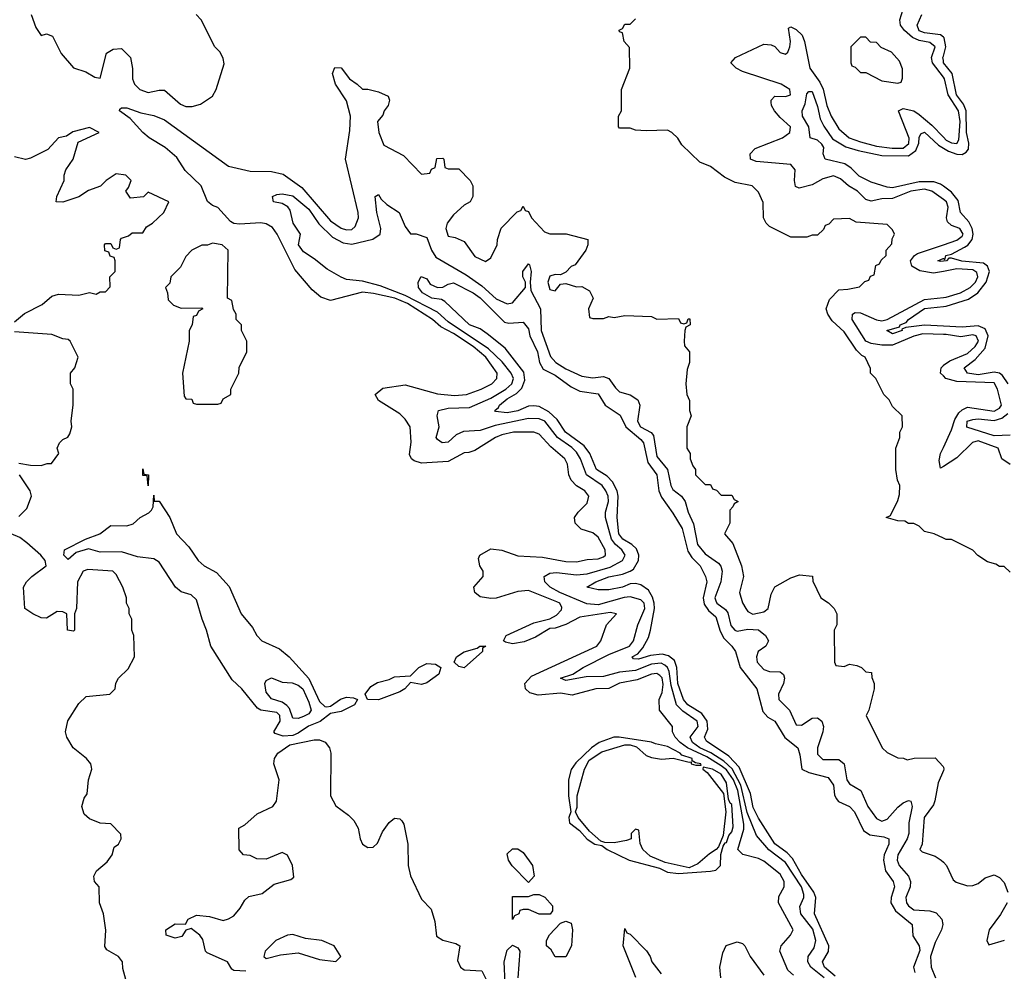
# Model space of a CAD drawing. Header units: inches. Extents: x 2601469 to 2753575, y 449403 to 582909.
# Tile 64 of 256: x 2656549 to 2660228, y 453815 to 457371. Entities that reach past the tile are written whole.
import ezdxf

# ---------------------------------------------------------------- set-up
doc = ezdxf.new("R2010")
doc.units = ezdxf.units.IN
doc.header["$MEASUREMENT"] = 0
doc.layers.add('C6455', color=7, linetype='Continuous')
doc.layers.add('C6465', color=7, linetype='Continuous')

msp = doc.modelspace()

# ---------------------------------------------------------------- linework, layer by layer
at = {"layer": 'C6455', "color": 4}
for points, elevation in [([(2660000, 457156.1), (2659959.8, 457210), (2659956.1, 457230), (2659969.6, 457270), (2659950, 457285.4), (2659910, 457293.7), (2659884.9, 457304.9), (2659855.4, 457330), (2659840.5, 457350), (2659837.4, 457370), (2659849.6, 457410)], 8), ([(2656592, 457390), (2656610, 457342), (2656630, 457312), (2656650, 457318), (2656672, 457310), (2656704.5, 457244.5), (2656750, 457191.3), (2656796.3, 457176.3), (2656830, 457156), (2656850, 457152), (2656874, 457246), (2656899, 457261), (2656930, 457262.8), (2656964, 457230), (2656970.9, 457189.1), (2656971.3, 457150), (2656978, 457130), (2656998, 457110), (2657030, 457099.1), (2657070, 457107.7), (2657090, 457107.3), (2657150, 457054.8), (2657170, 457046), (2657193.6, 457046.4), (2657224.7, 457055.3), (2657270, 457084.7), (2657284, 457110), (2657313.6, 457206.4), (2657310, 457226), (2657298, 457250), (2657278, 457270), (2657228, 457370), (2657208.7, 457390)], 16), ([(2660000, 455433.5), (2659966, 455450), (2659930, 455458), (2659910, 455478), (2659890, 455488), (2659870, 455488), (2659856.4, 455496.4), (2659830, 455498), (2659786, 455510), (2659802, 455518), (2659830, 455574), (2659836.4, 455596.4), (2659838, 455630), (2659828.7, 455650), (2659822, 455690), (2659822, 455770), (2659838, 455810), (2659838, 455830), (2659848, 455850), (2659846, 455890), (2659810, 455926), (2659798, 455950), (2659778, 455970), (2659748, 456030), (2659728, 456050), (2659727.3, 456067.3), (2659708, 456110), (2659695.5, 456115.5), (2659675.6, 456135.6), (2659630, 456204), (2659585.2, 456245.2), (2659568, 456270), (2659562, 456290), (2659574.6, 456325.4), (2659610, 456362), (2659643.6, 456363.6), (2659687.3, 456372.7), (2659707.3, 456392.7), (2659722, 456398), (2659727.3, 456412.7), (2659742, 456418), (2659747.3, 456452.7), (2659762, 456458), (2659767.3, 456472.7), (2659786, 456490), (2659786, 456510), (2659807.3, 456532.7), (2659808.4, 456551.6), (2659818, 456570), (2659810, 456586), (2659790, 456606), (2659674.6, 456614.6), (2659650, 456628), (2659590, 456626), (2659572.7, 456607.3), (2659558, 456602), (2659552.7, 456587.3), (2659530, 456566), (2659510, 456566), (2659490, 456558), (2659430, 456558), (2659350, 456598), (2659338, 456610), (2659328, 456630), (2659327.3, 456687.3), (2659310, 456726), (2659286, 456750), (2659222.5, 456762.5), (2659182.9, 456782.9), (2659130, 456822), (2659090, 456838), (2659023.1, 456903.1), (2659008.4, 456928.4), (2658986, 456950), (2658970, 456958), (2658890, 456955.3), (2658850, 456958), (2658830, 456966), (2658790, 456966), (2658786, 456970), (2658786, 457010), (2658798, 457030), (2658798, 457110), (2658828.7, 457190), (2658827.3, 457267.3), (2658808, 457290), (2658802, 457322), (2658790, 457326), (2658788.4, 457331.6), (2658802, 457338), (2658810, 457354), (2658830, 457354), (2658850, 457374)], 12), ([(2660000, 457305.9), (2659990, 457314.7), (2659930, 457321.6), (2659910, 457329.8), (2659902.6, 457350), (2659919.1, 457390)], 4), ([(2660000, 456698.4), (2659957.6, 456730), (2659930, 456737.3), (2659879.1, 456730), (2659810, 456702.4), (2659770, 456701.7), (2659730, 456693), (2659710, 456699.6), (2659679.6, 456730), (2659645.1, 456750), (2659616.4, 456776.4), (2659590, 456786.9), (2659550, 456775.8), (2659510, 456753.6), (2659461.5, 456741.5), (2659447.8, 456747.8), (2659444.2, 456770), (2659447, 456810), (2659430, 456829.4), (2659300.8, 456840.8), (2659279, 456850), (2659278, 456870), (2659297.2, 456890), (2659399.3, 456930), (2659426.6, 456950), (2659429.4, 456970), (2659390, 457005.1), (2659369.8, 457029.8), (2659358, 457050), (2659357, 457063), (2659357, 457070), (2659370, 457084.9), (2659410, 457084.4), (2659428.7, 457090), (2659426, 457110), (2659394, 457130), (2659250, 457176.9), (2659226, 457190), (2659206.6, 457210), (2659224, 457230), (2659330, 457279.5), (2659357, 457277), (2659370.3, 457270.3), (2659390, 457248.2), (2659410, 457242), (2659419.3, 457250), (2659427, 457270), (2659429.6, 457290), (2659421.2, 457338.8), (2659430, 457344.7), (2659450, 457334), (2659472.7, 457312.7), (2659481.1, 457290), (2659500.7, 457190), (2659538.1, 457138.1), (2659551.5, 457111.5), (2659565.2, 457050), (2659580.7, 457010), (2659610, 456962.6), (2659648.7, 456930), (2659690, 456914), (2659750, 456898.5), (2659808.8, 456891.2), (2659850, 456891.4), (2659871.1, 456908.9), (2659872.3, 456927.7), (2659833.2, 457026.8), (2659832.7, 457030), (2659850, 457039.5), (2659890, 457030.2), (2659910, 457016.5), (2659956.9, 456976.9), (2660000, 456931.7)], 8), ([(2660000, 457218), (2659998.7, 457230), (2660000, 457234.8)], 4), ([(2659440.1, 453800.1), (2659419, 453819), (2659388.7, 453890), (2659394, 453910), (2659429, 453950), (2659439, 453970), (2659383.7, 454070), (2659385.8, 454094.2), (2659405.2, 454130), (2659405.2, 454150), (2659390, 454177.2), (2659330, 454226.6), (2659310, 454236.2), (2659251.2, 454251.2), (2659231.8, 454270), (2659254.7, 454345.3), (2659255.2, 454364.8), (2659231.7, 454490), (2659216.6, 454530), (2659190, 454567.5), (2659170, 454582.8), (2659115.9, 454615.9), (2659044.8, 454650), (2659016.8, 454670), (2658998.7, 454690), (2658988.7, 454710), (2658988.7, 454730), (2658939.3, 454790), (2658938, 454830), (2658950, 454856), (2658953.5, 454886.5), (2658950, 454911.8), (2658940.4, 454920.4), (2658930, 454927.8), (2658910, 454925.1), (2658856.3, 454903.7), (2658790, 454891.2), (2658750, 454871.3), (2658702, 454870), (2658613.2, 454846.8), (2658570, 454854), (2658486.7, 454846.7), (2658455.8, 454855.8), (2658439.5, 454870), (2658437, 454890), (2658462, 454918), (2658705.2, 455030), (2658720.9, 455050), (2658741.2, 455110), (2658779, 455150), (2658755.6, 455155.6), (2658642.4, 455137.6), (2658590, 455111.3), (2658550, 455097.6), (2658530, 455096), (2658476.2, 455063.8), (2658433.6, 455046.4), (2658390, 455038.3), (2658364.2, 455044.2), (2658357.2, 455050), (2658367, 455070), (2658470, 455116.9), (2658530, 455131.6), (2658554.7, 455145.3), (2658574.1, 455165.9), (2658574.6, 455174.6), (2658567.6, 455190), (2658556, 455196), (2658450, 455237.4), (2658410, 455233.7), (2658330, 455209.6), (2658310, 455207.3), (2658270, 455214.5), (2658249.3, 455230), (2658246, 455250), (2658281.2, 455290), (2658281.2, 455310), (2658269, 455330), (2658263.1, 455356.9), (2658268, 455370), (2658310, 455393), (2658350, 455388.7), (2658410, 455366.7), (2658502.3, 455362.3), (2658590, 455346), (2658630, 455345.3), (2658670, 455354), (2658710, 455356.3), (2658730, 455363), (2658738, 455370), (2658736.2, 455390), (2658710, 455437.2), (2658690, 455452.7), (2658647.3, 455467.3), (2658624, 455490), (2658622, 455510), (2658635.3, 455530), (2658670, 455564.7), (2658675.1, 455590), (2658661.2, 455610), (2658630, 455629.2), (2658609.3, 455650), (2658600.9, 455670), (2658596.2, 455710), (2658586, 455730), (2658534.1, 455774.1), (2658490, 455822), (2658470, 455829.6), (2658394, 455830), (2658350, 455818.9), (2658327.3, 455810), (2658250, 455761.2), (2658227.1, 455752.9), (2658210, 455752.3), (2658150, 455719.3), (2658050, 455713.6), (2658022.7, 455722.7), (2658013.2, 455730), (2658005.6, 455745.6), (2658011.8, 455791.8), (2658008.7, 455850), (2657990, 455878), (2657970, 455898), (2657890, 455948), (2657878, 455970), (2657906, 455994), (2657990, 456006), (2658110, 455972.4), (2658174, 455966), (2658219, 455970), (2658274, 455990), (2658313.2, 456010), (2658332.3, 456030), (2658333.3, 456050), (2658290.9, 456110), (2658243.1, 456150), (2658170, 456198.2), (2658123.1, 456223.1), (2658091.2, 456250), (2658029.7, 456290), (2657997.7, 456310), (2657950.3, 456329.7), (2657871.8, 456348.2), (2657830, 456352.2), (2657710, 456322), (2657674.6, 456334.6), (2657642, 456362), (2657577.5, 456437.5), (2657511.5, 456570), (2657494.1, 456594.1), (2657470, 456607.8), (2657450, 456611.2), (2657370, 456606.6), (2657350, 456609.6), (2657337.4, 456617.4), (2657290, 456669.3), (2657270, 456677), (2657251.4, 456691.4), (2657227.6, 456750), (2657167.3, 456807.3), (2657136.2, 456856.2), (2657093.1, 456893.1), (2657033.2, 456930), (2657009.6, 456949.6), (2656962, 457002), (2656922, 457030), (2656923.1, 457036.9), (2656930, 457042), (2656950, 457041), (2657002.4, 457022.4), (2657050, 457012.4), (2657090, 456996.4), (2657330, 456823), (2657410, 456804.6), (2657490, 456803.8), (2657533.4, 456793.4), (2657604, 456744), (2657710, 456619.5), (2657750, 456592.4), (2657770, 456585.3), (2657790, 456586.4), (2657802.5, 456597.5), (2657815.1, 456630), (2657814.5, 456650), (2657766, 456850), (2657783.1, 456956.9), (2657785.2, 457010), (2657770, 457068), (2657728.7, 457130), (2657718, 457170), (2657727.3, 457192.7), (2657750, 457191.3), (2657781, 457150), (2657810.5, 457130.5), (2657830, 457111), (2657850, 457111), (2657890, 457101), (2657925.4, 457085.4), (2657931.3, 457070), (2657926, 457050), (2657911, 457030), (2657906, 457014), (2657886, 456990), (2657891.3, 456950), (2657910, 456902), (2657983.6, 456863.6), (2658050, 456794), (2658082, 456798), (2658088, 456812), (2658102, 456818), (2658107.3, 456852.7), (2658130, 456854), (2658134, 456850), (2658138, 456818), (2658150, 456814), (2658190, 456814), (2658232, 456770), (2658242, 456750), (2658242, 456710), (2658232, 456690), (2658210, 456678), (2658170, 456642), (2658146.8, 456610), (2658141, 456590), (2658150, 456562), (2658176.9, 456556.9), (2658210, 456542), (2658250, 456486), (2658290, 456466.8), (2658310, 456481), (2658333.2, 456530), (2658334, 456550), (2658348.4, 456591.6), (2658407.3, 456652.7), (2658422, 456658), (2658430, 456674), (2658438, 456658), (2658450, 456654), (2658462, 456630), (2658510, 456578), (2658530, 456571), (2658590.7, 456570.7), (2658672, 456550), (2658672, 456530), (2658664.7, 456510), (2658624.7, 456455.3), (2658610, 456448), (2658590, 456428), (2658570, 456418), (2658550, 456419), (2658530, 456412.7), (2658522, 456390), (2658530, 456362.8), (2658550, 456358), (2658570, 456382), (2658590, 456384.7), (2658630, 456372), (2658650, 456374), (2658678, 456358), (2658692, 456330), (2658674, 456290), (2658678, 456258), (2658690, 456254), (2658730, 456254), (2658750, 456262), (2658770, 456258), (2658810, 456266), (2658910, 456262), (2658930, 456252), (2659010, 456254), (2659018, 456238), (2659030, 456234), (2659042, 456238), (2659047.3, 456252.7), (2659052.7, 456252.7), (2659054, 456230), (2659038, 456222), (2659034, 456210), (2659032, 456170), (2659032.7, 456152.7), (2659051.3, 456130), (2659051.3, 456090), (2659043.6, 456063.6), (2659038, 456010), (2659042, 455970), (2659051.6, 455948.4), (2659052, 455910), (2659058, 455890), (2659042, 455850), (2659042, 455770), (2659054, 455750), (2659054, 455730), (2659063.6, 455703.6), (2659074, 455690), (2659074, 455670), (2659110, 455634), (2659130, 455634), (2659138, 455618), (2659152.7, 455612.7), (2659170, 455594), (2659210, 455594), (2659218, 455578), (2659234, 455570), (2659218, 455562), (2659214, 455550), (2659202, 455538), (2659202, 455490), (2659182, 455450), (2659213.7, 455413.7), (2659245.5, 455330), (2659254, 455290), (2659239.1, 455230), (2659250, 455191.3), (2659262, 455170), (2659270, 455158.8), (2659288.9, 455148.9), (2659330, 455158), (2659346, 455170), (2659356.5, 455223.5), (2659370, 455251.3), (2659430, 455284.7), (2659463.1, 455296.9), (2659511.1, 455291.1), (2659512.7, 455272.7), (2659542, 455210), (2659571.1, 455191.1), (2659592, 455170), (2659602, 455150), (2659602, 455110), (2659592, 455090), (2659594, 454970), (2659598, 454958), (2659630, 454954), (2659650, 454962), (2659676.9, 454956.9), (2659694, 454950), (2659710, 454934), (2659731.6, 454931.6), (2659732.7, 454912.7), (2659742, 454890), (2659742, 454870), (2659722, 454790), (2659712, 454770), (2659772, 454650), (2659790, 454632), (2659830, 454612), (2659851.1, 454611.1), (2659864.7, 454604.7), (2659891.6, 454611.6), (2659970, 454612), (2659999.6, 454579.6), (2660000, 454578)], 12), ([(2660000, 456748.4), (2659990, 456755.8), (2659964.4, 456764.4), (2659910, 456765), (2659810, 456742.8), (2659790, 456744.8), (2659730, 456764), (2659685.6, 456785.6), (2659655.9, 456815.9), (2659631.7, 456831.7), (2659559, 456850), (2659551.6, 456870), (2659553.1, 456893.1), (2659546.3, 456906.3), (2659530, 456920.9), (2659502, 456930), (2659497, 456970), (2659473.6, 457010), (2659472, 457030), (2659483.3, 457056.7), (2659490, 457094), (2659498, 457102), (2659510, 457102.8), (2659530, 457046), (2659540.2, 457000.2), (2659553.1, 456973.1), (2659585.8, 456925.8), (2659636.1, 456896.1), (2659681.5, 456881.5), (2659770, 456862.9), (2659870, 456862.6), (2659897.6, 456882.4), (2659908, 456910), (2659910, 456931.3), (2659916.2, 456943.8), (2659929.7, 456950.3), (2659982, 456902), (2660000, 456891.1)], 4), ([(2656530, 456242), (2656566.8, 456273.2), (2656633.8, 456306.2), (2656670, 456338), (2656694.6, 456345.4), (2656770, 456342), (2656810, 456352), (2656835.3, 456344.7), (2656850, 456354), (2656870, 456354), (2656887.3, 456372.7), (2656886, 456410), (2656906, 456430), (2656906, 456470), (2656902, 456482), (2656887.3, 456487.3), (2656882, 456502), (2656867.3, 456507.3), (2656866, 456530), (2656870, 456534), (2656890, 456534), (2656898, 456518), (2656910, 456514), (2656922, 456518), (2656926, 456550), (2656930, 456554), (2656956.4, 456563.6), (2656970, 456574), (2657010, 456574), (2657023.1, 456596.9), (2657046, 456610), (2657088, 456650), (2657106, 456690), (2657030, 456726), (2657011.6, 456708.4), (2656964, 456704), (2656946, 456730), (2656956.4, 456743.6), (2656966, 456770), (2656946, 456790), (2656910, 456795.3), (2656872, 456770), (2656851, 456749), (2656807.1, 456732.9), (2656770, 456709), (2656710, 456688.7), (2656686, 456690), (2656688, 456710), (2656715.3, 456770), (2656715.3, 456790), (2656722, 456810), (2656748.7, 456850), (2656767.3, 456912.7), (2656846, 456950), (2656810, 456968), (2656747.5, 456952.5), (2656724.7, 456935.3), (2656694, 456930), (2656654, 456886), (2656590, 456854), (2656570.9, 456849.1), (2656530, 456859)], 16), ([(2659555.1, 453790), (2659505.4, 453830), (2659493.7, 453850), (2659494.7, 453870), (2659517.5, 453902.5), (2659523.1, 453930), (2659512.1, 453972.1), (2659467.4, 454030), (2659463.7, 454056.3), (2659478.3, 454090), (2659478.8, 454101.2), (2659469.8, 454130), (2659410, 454220.8), (2659348.6, 454268.6), (2659301.8, 454321.8), (2659267.5, 454407.5), (2659243.7, 454510), (2659211.1, 454571.1), (2659179.8, 454599.8), (2659131.2, 454631.2), (2659089.8, 454650), (2659062.7, 454670), (2659054.8, 454690), (2659083.5, 454730), (2659080.3, 454750), (2659026.9, 454786.8), (2659003.5, 454810), (2658983.3, 454883.3), (2658975.6, 454935.6), (2658969.9, 454949.9), (2658959.3, 454959.3), (2658945.7, 454965.7), (2658910, 454962.4), (2658850, 454938.4), (2658790, 454932.2), (2658730, 454915.8), (2658665.3, 454914.7), (2658590, 454902), (2658569.3, 454910), (2658615.5, 454924.5), (2658654.5, 454950), (2658750, 454998.8), (2658827.6, 455030), (2658843.1, 455050), (2658858.5, 455110), (2658885, 455170), (2658882.4, 455190), (2658870, 455203.1), (2658830, 455214), (2658808.2, 455211.8), (2658710, 455184.8), (2658667.9, 455187.9), (2658567.6, 455230), (2658531.8, 455250), (2658511.6, 455270), (2658509, 455290), (2658530, 455302), (2658554.8, 455305.3), (2658630, 455296.9), (2658670, 455300.2), (2658755.1, 455324.9), (2658801.3, 455350), (2658811.1, 455370), (2658799.1, 455390), (2658775.3, 455410), (2658760.3, 455430), (2658738.5, 455510), (2658737.3, 455530), (2658748.6, 455570), (2658747.6, 455590), (2658739.3, 455610), (2658725.4, 455630), (2658667.3, 455670), (2658644.5, 455730), (2658630, 455754.7), (2658612.6, 455772.6), (2658558, 455810), (2658511.1, 455870), (2658490, 455879.3), (2658450, 455880.3), (2658325.2, 455854.8), (2658270, 455835.3), (2658207.8, 455832.2), (2658180.5, 455819.5), (2658150, 455792.7), (2658128, 455790), (2658110, 455802), (2658105.2, 455810), (2658116, 455850), (2658109.5, 455890), (2658114, 455910), (2658150, 455919.6), (2658230, 455922.2), (2658310, 455956.5), (2658365.4, 455990), (2658388.5, 456010), (2658393.8, 456030), (2658385.3, 456050), (2658352.2, 456092.2), (2658300.9, 456140.9), (2658150, 456241.5), (2658110, 456277.4), (2657990, 456340.5), (2657896.6, 456376.6), (2657830, 456394.2), (2657770, 456400.4), (2657750, 456408.4), (2657698.2, 456438.2), (2657650, 456477.6), (2657610, 456503), (2657591.5, 456530), (2657598.7, 456570), (2657571, 456611), (2657559.6, 456659.6), (2657551.2, 456671.2), (2657530, 456684.2), (2657498, 456690), (2657494, 456710), (2657510, 456718), (2657530, 456720.4), (2657570, 456712.9), (2657630, 456663.1), (2657667.5, 456607.5), (2657718.2, 456558.2), (2657757.4, 456537.4), (2657790, 456532.4), (2657868.8, 456551.2), (2657896.3, 456570), (2657898.9, 456590), (2657884, 456650), (2657878, 456710), (2657890, 456718), (2657899.8, 456699.8), (2657920.7, 456680.7), (2657966.8, 456650), (2657990, 456598), (2658010, 456571.3), (2658030, 456571), (2658070, 456557.3), (2658088, 456510), (2658104.1, 456484.1), (2658217.1, 456417.1), (2658276.3, 456376.3), (2658330, 456327.9), (2658370, 456308.9), (2658390, 456312.7), (2658439, 456370), (2658439, 456390), (2658429.4, 456410), (2658429.3, 456430), (2658450, 456458), (2658454.4, 456454.4), (2658460.7, 456430), (2658456.3, 456390), (2658458.5, 456358.5), (2658495.3, 456290), (2658497.2, 456210), (2658532.1, 456112.1), (2658552.4, 456090), (2658590, 456066.5), (2658650, 456038.7), (2658690, 456033.1), (2658730, 456038), (2658750, 456030.4), (2658774.7, 455994.7), (2658790, 455980.5), (2658830, 455968.4), (2658859.3, 455950), (2658865.7, 455930), (2658857.7, 455870), (2658868.9, 455848.9), (2658908.2, 455828.2), (2658917, 455817), (2658930, 455739.1), (2658969, 455690), (2658981.5, 455630), (2658990, 455614.9), (2659021.6, 455590), (2659035.3, 455570), (2659046.5, 455530), (2659066.5, 455486.5), (2659082.2, 455410), (2659110, 455374.3), (2659160.4, 455340.4), (2659168.7, 455328.7), (2659173.7, 455310), (2659169, 455270), (2659146.9, 455210), (2659150, 455198.8), (2659154.4, 455190), (2659186.5, 455166.5), (2659194.7, 455154.7), (2659206.5, 455106.5), (2659220.7, 455090), (2659230, 455085.3), (2659270, 455092.9), (2659310, 455090.3), (2659336, 455070), (2659346.8, 455050), (2659337.3, 455030), (2659307.7, 455010), (2659302.4, 454990), (2659304.9, 454970), (2659330, 454942.4), (2659350, 454935.3), (2659390, 454934.4), (2659403.4, 454923.4), (2659406.4, 454910), (2659403.1, 454890), (2659384.4, 454850), (2659386, 454830), (2659424.9, 454790), (2659450, 454736.3), (2659470, 454734.9), (2659510, 454760.3), (2659530, 454761.3), (2659545.5, 454750), (2659551.7, 454730), (2659550.3, 454710), (2659530.4, 454650), (2659530, 454626), (2659550, 454606.7), (2659610, 454606.4), (2659630, 454590.5), (2659639.5, 454530), (2659650, 454515.5), (2659692.4, 454490), (2659718, 454430), (2659750, 454386), (2659770, 454375.3), (2659790, 454382.6), (2659830, 454428.4), (2659850, 454444.4), (2659870, 454453.4), (2659878, 454450), (2659883, 454430), (2659871.3, 454370), (2659871, 454329), (2659865.2, 454310), (2659830.2, 454250), (2659827.9, 454230), (2659835.3, 454210), (2659870.2, 454170.2), (2659876.9, 454150), (2659876, 454130), (2659859.5, 454090), (2659862, 454070), (2659870, 454059.3), (2659890, 454044.9), (2659950, 454040.3), (2659970, 454034), (2659972.7, 454032.8), (2659994, 454010), (2659998.7, 453990), (2659993.4, 453970), (2659970, 453922.7), (2659951.5, 453870), (2659954.4, 453830), (2659970.2, 453790)], 8), ([(2660000, 456430.4), (2659963.8, 456423.8), (2659911.9, 456431.9), (2659882.4, 456450), (2659876.9, 456470), (2659891.8, 456490), (2659902.9, 456497.1), (2660000, 456529.6)], 8), ([(2660000, 456468.3), (2659990, 456466.9), (2659979, 456470), (2659998.8, 456478.8), (2660000, 456478)], 4), ([(2659595.9, 453795.9), (2659556.3, 453830), (2659548.2, 453850), (2659571.3, 453888.7), (2659571.8, 453910), (2659518.9, 454030), (2659523.1, 454090), (2659516.4, 454110), (2659470, 454176.3), (2659436.2, 454236.2), (2659416.9, 454256.9), (2659370, 454291.5), (2659310, 454386.3), (2659290, 454427), (2659279, 454479), (2659237.6, 454577.6), (2659198.8, 454618.8), (2659115.2, 454675.2), (2659108.3, 454690), (2659120.6, 454719.4), (2659117.3, 454750), (2659097.9, 454777.9), (2659046, 454810), (2659029.8, 454830), (2659008.5, 454890), (2659004.4, 454950), (2658995.7, 454975.7), (2658973.6, 454993.6), (2658950, 454999.3), (2658905.5, 454994.5), (2658861.7, 454981.7), (2658842.5, 454982.5), (2658837.2, 454990), (2658858.9, 455001.1), (2658877, 455023), (2658898, 455062), (2658906.6, 455090), (2658921.4, 455170), (2658920.3, 455190), (2658913.4, 455213.4), (2658898.8, 455238.8), (2658870, 455259.3), (2658850, 455263.7), (2658830, 455262.7), (2658801, 455250), (2658750, 455239.7), (2658710, 455240.5), (2658668.7, 455250), (2658701.2, 455270), (2658750, 455288.5), (2658801, 455299), (2658829.8, 455310.3), (2658842.7, 455317.3), (2658861.3, 455350), (2658862.6, 455370), (2658853.1, 455393.1), (2658836.2, 455410), (2658802.6, 455430), (2658787.1, 455450), (2658780.9, 455510), (2658785.8, 455590), (2658781, 455610), (2658763.5, 455643.5), (2658744.6, 455664.6), (2658704.7, 455690), (2658678.9, 455750), (2658657.8, 455777.8), (2658588.2, 455830), (2658557.3, 455877.3), (2658525.7, 455905.7), (2658490, 455925.7), (2658470, 455928.5), (2658450, 455926.9), (2658410, 455908.7), (2658370, 455901.7), (2658326.8, 455906.8), (2658324, 455910), (2658338.7, 455921.3), (2658342, 455930), (2658370, 455953.8), (2658405.6, 455974.4), (2658425.5, 455994.5), (2658436.2, 456023.8), (2658433.3, 456053.3), (2658363.1, 456143.1), (2658296.4, 456196.4), (2658270, 456216), (2658229.6, 456230), (2658138, 456318), (2658125.1, 456325.1), (2658088.7, 456330), (2658054, 456350), (2658039, 456370), (2658038, 456390), (2658048.7, 456411.3), (2658070, 456402), (2658083, 456383), (2658110, 456370.7), (2658130, 456371), (2658150, 456382.8), (2658170, 456387.7), (2658244, 456350), (2658270, 456331.7), (2658361.1, 456241.1), (2658376.7, 456236.7), (2658430, 456240.5), (2658450, 456216), (2658455.3, 456190), (2658484.2, 456130), (2658491.7, 456090), (2658505.4, 456065.4), (2658550, 456042.6), (2658610, 455999.5), (2658642.4, 455982.4), (2658710, 455973), (2658736.3, 455930), (2658793.3, 455893.3), (2658814, 455850), (2658870, 455802.4), (2658879.5, 455790), (2658895.9, 455715.9), (2658930.2, 455670), (2658937.4, 455610), (2658946.5, 455586.5), (2658990, 455527.3), (2659023.7, 455470), (2659044.9, 455384.9), (2659060.7, 455360.7), (2659092, 455330), (2659112, 455290), (2659116.5, 455270), (2659103.1, 455210), (2659106.2, 455186.2), (2659123.2, 455163.2), (2659150, 455139.3), (2659166, 455086), (2659179.7, 455059.7), (2659210.4, 455030), (2659223.1, 455010), (2659240.4, 454950), (2659303, 454870), (2659325.5, 454785.5), (2659344.2, 454764.2), (2659370.6, 454750), (2659407.7, 454687.8), (2659456.3, 454650), (2659464.1, 454624.1), (2659470.8, 454570), (2659497, 454557), (2659570, 454539.3), (2659590, 454510.8), (2659593.7, 454473.7), (2659599.9, 454459.9), (2659608.9, 454448.9), (2659650, 454430.4), (2659668.2, 454410), (2659701.3, 454341.3), (2659725.1, 454325.1), (2659777.5, 454317.5), (2659796.3, 454310), (2659796.4, 454290), (2659779.5, 454250), (2659776.5, 454230), (2659783.8, 454190), (2659812.4, 454150), (2659817.6, 454130), (2659804.9, 454090), (2659803.7, 454070), (2659821.1, 454041.1), (2659883.8, 453990), (2659886.6, 453946.6), (2659910.3, 453910.3), (2659911.8, 453891.8), (2659888.5, 453830), (2659893.4, 453810)], 4), ([(2660000, 456194.6), (2659923.6, 456196.4), (2659890, 456188.8), (2659810, 456154.8), (2659770, 456154), (2659730, 456160.7), (2659709.9, 456169.9), (2659659.7, 456250), (2659660.9, 456270), (2659670, 456276.4), (2659690, 456274.9), (2659750, 456249.2), (2659770, 456246), (2659790, 456250.2), (2659930, 456325.2), (2660000, 456332.5)], 8), ([(2660000, 456225.7), (2659930, 456229.8), (2659859.8, 456220.2), (2659845.4, 456214.6), (2659846.8, 456210), (2659810, 456197.2), (2659788.7, 456210), (2659836.5, 456223.5), (2659839, 456230), (2659861.3, 456238.7), (2659869.6, 456250), (2659930, 456291.8), (2660000, 456299.1)], 4), ([(2656546, 455714), (2656590, 455706), (2656630, 455704.7), (2656652, 455712), (2656668, 455712), (2656695.3, 455750), (2656689, 455770), (2656698, 455790), (2656710, 455802), (2656729, 455811), (2656737.2, 455822.8), (2656744, 455850), (2656741.2, 455870), (2656748.9, 455931.1), (2656749, 455990), (2656739, 456010), (2656739, 456050), (2656755.3, 456070), (2656768, 456110), (2656738, 456170), (2656730, 456175.3), (2656710, 456178), (2656670, 456194), (2656530, 456204)], 16), ([(2660000, 456039.6), (2659989.6, 456050), (2659992, 456070), (2660000, 456079.1)], 8), ([(2660000, 455701.6), (2659990, 455695.3), (2659984.2, 455724.2), (2659989.7, 455750), (2660000, 455772.5)], 8), ([(2656545.6, 455514.4), (2656576.2, 455543.8), (2656594, 455590), (2656589, 455610), (2656549, 455670)], 16), ([(2656949.2, 453770), (2656934.6, 453825.4), (2656934, 453850), (2656919, 453870), (2656874.8, 453894.8), (2656867, 453907), (2656871.3, 453968.7), (2656862.4, 454030), (2656847.6, 454070), (2656846, 454130), (2656829.5, 454150), (2656826.6, 454170), (2656836, 454190), (2656875.9, 454224.1), (2656895.3, 454250), (2656902, 454278), (2656918, 454290), (2656928, 454310), (2656927.3, 454327.3), (2656890, 454366), (2656850, 454368), (2656810, 454384), (2656790, 454402), (2656781.2, 454430), (2656790, 454462), (2656802, 454478), (2656807, 454530), (2656819.5, 454570), (2656818, 454578), (2656815.1, 454590), (2656799.3, 454610), (2656749.7, 454649.7), (2656725.6, 454690), (2656720.5, 454710), (2656729.7, 454750.3), (2656770, 454816), (2656798, 454842), (2656886, 454850), (2656906, 454870), (2656908.4, 454891.6), (2656918, 454910), (2656954.6, 454945.4), (2656978, 454990), (2656975.3, 455070), (2656968, 455090), (2656968, 455130), (2656958, 455150), (2656958, 455170), (2656948.7, 455190), (2656948.7, 455210), (2656935.3, 455250), (2656910, 455298), (2656898, 455310), (2656803.4, 455316.6), (2656786, 455310), (2656764.9, 455270), (2656762, 455170), (2656754, 455150), (2656754, 455090), (2656750, 455086), (2656728, 455090), (2656726, 455150), (2656710, 455158), (2656690, 455159), (2656650, 455134), (2656630, 455136), (2656599, 455150), (2656569.2, 455170), (2656564, 455250), (2656575.3, 455270), (2656595.3, 455290), (2656648, 455330), (2656644, 455350), (2656628.7, 455370), (2656575.5, 455415.5), (2656550, 455435.3), (2656518, 455450)], 16), ([(2657394.6, 453814.6), (2657350, 453818), (2657342, 453822), (2657326, 453850), (2657250, 453884), (2657244, 453890), (2657233.6, 453933.6), (2657222, 453950), (2657190, 453974), (2657170, 453968.7), (2657154.9, 453945.1), (2657130, 453938.4), (2657097.2, 453950), (2657096, 453970), (2657130, 453992.4), (2657169.1, 453990.9), (2657179, 454010), (2657210, 454024.4), (2657259, 454019), (2657310, 454004.7), (2657330, 454010.5), (2657350, 454022), (2657373, 454050), (2657390, 454080.7), (2657405.8, 454094.2), (2657455.1, 454104.9), (2657500.2, 454139.8), (2657562, 454158), (2657573.6, 454166.4), (2657569, 454210), (2657550, 454248.7), (2657530, 454259), (2657470, 454233.2), (2657435.3, 454235.3), (2657410, 454248), (2657386, 454250), (2657368.9, 454268.9), (2657368, 454350), (2657390, 454362), (2657436.5, 454403.5), (2657495.3, 454430), (2657508.7, 454450), (2657518.7, 454530), (2657498.7, 454590), (2657501.6, 454610), (2657513.6, 454630), (2657559.1, 454660.9), (2657650, 454680.2), (2657670, 454679.1), (2657691.1, 454671.1), (2657706.5, 454650), (2657711.5, 454630), (2657710.3, 454470), (2657730, 454432.7), (2657778.3, 454398.3), (2657797.7, 454377.8), (2657813.7, 454350), (2657820.9, 454310), (2657830.5, 454290), (2657850, 454277), (2657870, 454278.4), (2657886.7, 454293.3), (2657904.8, 454335.3), (2657930, 454370.8), (2657950, 454386.8), (2657970, 454384.7), (2657976.8, 454376.8), (2657984, 454364), (2657999.1, 454290), (2658000.5, 454210), (2658010, 454171.3), (2658050, 454084.7), (2658086.8, 454046.8), (2658100.7, 454000.7), (2658106.2, 453946.2), (2658130, 453930.8), (2658178.8, 453918.8), (2658194, 453910), (2658184.7, 453855.3), (2658196.3, 453830), (2658210, 453820.4), (2658275.9, 453815.9), (2658309.2, 453749.2)], 12), ([(2660000, 454565.2), (2659980.7, 454519.3), (2659968.5, 454451.5), (2659963, 454437), (2659928.7, 454390), (2659921, 454290), (2659912, 454270), (2659921, 454261), (2659970, 454244.7), (2659992, 454230), (2660000, 454222)], 12), ([(2658851.8, 453791.8), (2658804, 453910), (2658810, 453974), (2658818, 453958), (2658830, 453954), (2658890.8, 453890.8), (2658904.7, 453870), (2658911.3, 453850), (2658945.5, 453805.5)], 12), ([(2658362.9, 453770), (2658359, 453850), (2658370, 453894), (2658390, 453912), (2658410, 453902), (2658418, 453890), (2658411, 453790)], 12), ([(2659169.3, 453790), (2659165.2, 453830), (2659176.5, 453883.5), (2659189, 453911), (2659230, 453924.7), (2659250, 453918), (2659258, 453910), (2659278.8, 453870), (2659330, 453800.7)], 12)]:
    msp.add_lwpolyline(points, dxfattribs=dict(at, elevation=elevation))
for points, elevation in [([(2659710, 457306), (2659690, 457306), (2659654, 457270), (2659654, 457210), (2659658, 457198), (2659670, 457194), (2659690, 457174), (2659710, 457174), (2659770, 457142), (2659830, 457134), (2659842, 457138), (2659847.3, 457152.7), (2659847.3, 457187.3), (2659836.4, 457216.4), (2659806, 457250), (2659767.3, 457267.3), (2659750, 457286), (2659727.3, 457287.3)], 12), ([(2657270, 456535.3), (2657251.3, 456528.7), (2657230, 456528.7), (2657192, 456510), (2657170, 456486), (2657150, 456446), (2657114, 456410), (2657110, 456386), (2657094, 456370), (2657102, 456350), (2657103.6, 456323.6), (2657123.6, 456303.6), (2657152.7, 456292.7), (2657230, 456294), (2657234, 456290), (2657218, 456282), (2657210, 456266), (2657198, 456262), (2657194, 456230), (2657182, 456210), (2657182, 456170), (2657158, 456050), (2657163.6, 455963.6), (2657170, 455954), (2657192.7, 455952.7), (2657198, 455938), (2657210, 455934), (2657290, 455934), (2657302, 455938), (2657310, 455954), (2657338, 455970), (2657338, 455990), (2657368, 456050), (2657368.9, 456071.1), (2657398, 456130), (2657398, 456170), (2657378, 456210), (2657378, 456230), (2657358, 456250), (2657358, 456270), (2657348.4, 456288.4), (2657342, 456322), (2657326, 456330), (2657328, 456510), (2657306, 456530)], 16), ([(2657030, 455628.7), (2657026, 455666), (2657010, 455668), (2657010, 455692), (2657012.7, 455672.7), (2657030.4, 455670)], 12), ([(2657696.6, 454803.4), (2657710, 454804.9), (2657748.1, 454831.9), (2657770, 454838.7), (2657796.7, 454836.7), (2657811.3, 454830), (2657800.7, 454810), (2657750, 454786), (2657710, 454778.4), (2657671.6, 454748.4), (2657628.8, 454731.2), (2657590, 454705.1), (2657570, 454695.4), (2657533.4, 454693.4), (2657503.6, 454703.6), (2657499.3, 454710), (2657522.3, 454750), (2657521, 454770), (2657510, 454781.7), (2657450.8, 454790.8), (2657438, 454798), (2657379.5, 454870), (2657343.3, 454903.3), (2657263, 455030), (2657247.8, 455090), (2657230.8, 455130.8), (2657210, 455202.9), (2657190, 455221), (2657152.9, 455232.9), (2657131.5, 455250), (2657070, 455344.2), (2657050, 455356.4), (2656990, 455363), (2656930, 455382), (2656850, 455381.1), (2656807.1, 455392.9), (2656759.9, 455380.1), (2656730, 455354), (2656714, 455370), (2656717.2, 455390), (2656795.3, 455430), (2656849, 455450), (2656890, 455480.7), (2656950, 455478.9), (2656973.5, 455486.5), (2656999.5, 455510), (2657032.4, 455527.6), (2657042.4, 455537.6), (2657047.6, 455550), (2657050, 455594), (2657052, 455572), (2657070, 455571), (2657110.2, 455510.2), (2657135.8, 455450), (2657181.4, 455401.4), (2657216.5, 455350), (2657238, 455330), (2657284.8, 455304.8), (2657332.4, 455252.4), (2657376.4, 455150), (2657418.9, 455098.9), (2657434.9, 455070), (2657453.4, 455050), (2657519.9, 455019.9), (2657556, 454990), (2657630, 454908.5), (2657670, 454822.6), (2657690, 454803.7)], 12), ([(2658210, 454948.3), (2658190, 454954), (2658172, 454970), (2658180.7, 454990), (2658210, 455008.7), (2658258, 455022), (2658268.7, 455030), (2658290.8, 455030), (2658278, 455022), (2658278, 455010)], 12), ([(2658050, 454886), (2658010, 454894), (2657987.7, 454870), (2657970, 454858.7), (2657890, 454829.7), (2657848.7, 454830), (2657839.5, 454850), (2657860.7, 454879.3), (2657885.9, 454894.1), (2657930, 454904.9), (2657950, 454915.6), (2658010, 454919.1), (2658040.7, 454950), (2658070, 454964.4), (2658102.5, 454962.5), (2658122.4, 454950), (2658115.1, 454924.9), (2658070, 454892.6)], 12), ([(2657590, 454759.5), (2657570, 454761.2), (2657557.3, 454797.2), (2657547.8, 454807.8), (2657530, 454820.5), (2657490, 454832.7), (2657470, 454858), (2657465.2, 454890), (2657470, 454902), (2657490, 454911), (2657530, 454894.8), (2657566.8, 454893.2), (2657590, 454883.8), (2657607.7, 454870), (2657630, 454821), (2657638, 454790), (2657630, 454777.2), (2657610, 454767.1)], 8), ([(2658789.5, 454689.5), (2658769.4, 454689.4), (2658714.8, 454670), (2658685.5, 454650), (2658626.8, 454593.2), (2658610, 454569), (2658599.5, 454530), (2658599.1, 454470), (2658608.2, 454410), (2658600.5, 454390), (2658603, 454370), (2658640.5, 454340.5), (2658670, 454308.2), (2658698, 454290), (2658724.5, 454284.5), (2658744.7, 454270), (2658826, 454230), (2658939.5, 454199.5), (2658970, 454185.7), (2659010, 454180.3), (2659130, 454188.9), (2659150, 454193), (2659167, 454210), (2659169.2, 454250.8), (2659177.5, 454282.5), (2659184.7, 454295.3), (2659190, 454296), (2659198.4, 454321.6), (2659210, 454336), (2659214.3, 454354.3), (2659210, 454438), (2659203.1, 454443.1), (2659198, 454458), (2659190, 454519), (2659170, 454550.8), (2659137.2, 454570), (2659102.8, 454577.2), (2659101, 454570), (2659118, 454558), (2659178.8, 454478.8), (2659188, 454410), (2659178, 454322), (2659159.9, 454280.1), (2659150.8, 454269.2), (2659126, 454254), (2659083.2, 454216.8), (2659050, 454201.2), (2658961.2, 454221.2), (2658905.1, 454245.1), (2658877.2, 454270), (2658867.3, 454292.7), (2658862, 454342), (2658850, 454346), (2658834, 454330), (2658834, 454310), (2658816.9, 454303.1), (2658770, 454295.1), (2658736, 454296), (2658720.9, 454300.9), (2658678, 454338), (2658636, 454390), (2658626, 454410), (2658631.9, 454428.1), (2658632, 454470), (2658659.6, 454570), (2658676.9, 454603.1), (2658724.7, 454635.3), (2658810, 454660.4), (2658830, 454661.6), (2658853.4, 454653.4), (2658890, 454621), (2658910, 454614), (2658947.1, 454607.1), (2658990.8, 454610.8), (2659050, 454596), (2659058, 454598), (2659058, 454590), (2659075.5, 454584.5), (2659095.3, 454584.7), (2659094, 454590), (2659073.8, 454593.8), (2659061.2, 454601.2), (2659061.2, 454610), (2659022.5, 454622.5), (2659017.2, 454630), (2658970, 454654.7), (2658924.2, 454664.2), (2658910, 454671.2)], 16), ([(2658450, 454146), (2658388.9, 454208.9), (2658375.3, 454230), (2658370, 454254), (2658390, 454272), (2658410, 454272), (2658430, 454258), (2658464.7, 454210), (2658472, 454170)], 12), ([(2658531.6, 454028.4), (2658490, 454028.7), (2658450, 454046), (2658430, 454046), (2658418, 454042), (2658414, 454030), (2658398, 454022), (2658390, 454008), (2658390, 454094), (2658450, 454094), (2658470, 454102), (2658490, 454102), (2658511.1, 454091.1), (2658539.6, 454059.6), (2658539.6, 454040.4)], 12), ([(2658550, 453868.7), (2658534.6, 453894.6), (2658518, 453910), (2658518, 453930), (2658529.1, 453950.9), (2658570, 453994), (2658590, 454002), (2658610, 453994), (2658614, 453970), (2658611, 453910), (2658590, 453868.7)], 12), ([(2657570, 453951.8), (2657550, 453949.3), (2657506.8, 453930), (2657466, 453890), (2657462, 453870), (2657470, 453862), (2657523.7, 453876.3), (2657590, 453884), (2657670, 453859.1), (2657730, 453851.3), (2657748.7, 453870), (2657724, 453910), (2657678, 453930), (2657617, 453937)], 12)]:
    msp.add_lwpolyline(points, close=True, dxfattribs=dict(at, elevation=elevation))
at = {"layer": 'C6465', "color": 4}
for points, elevation in [([(2660000, 457234.8), (2660009.8, 457270), (2660003.1, 457303.1), (2660000, 457305.9)], 4), ([(2660000, 456891.1), (2660019.4, 456879.4), (2660050, 456869), (2660070, 456867.6), (2660084.7, 456875.3), (2660093.5, 456886.5), (2660095.5, 456910), (2660087.1, 456950), (2660084.9, 457030), (2660075.2, 457055.2), (2660049, 457090), (2660033.3, 457170), (2660000.9, 457210), (2660000, 457218)], 4), ([(2660000, 456931.7), (2660010, 456921.2), (2660030, 456910.2), (2660050, 456908.1), (2660057.9, 456922.1), (2660062.3, 456990), (2660057.2, 457030), (2660017.5, 457090), (2660004.5, 457150), (2660000, 457156.1)], 8), ([(2660000, 456478), (2660006, 456474), (2660009, 456490), (2660030, 456495.3), (2660079.1, 456520.9), (2660091.3, 456528.7), (2660107.8, 456550), (2660112, 456570), (2660107.9, 456590), (2660095.1, 456615.1), (2660064, 456650), (2660055, 456695), (2660030, 456726.2), (2660000, 456748.4)], 4), ([(2660000, 456529.6), (2660050, 456546.4), (2660070, 456561.6), (2660074, 456570), (2660062, 456590), (2660030, 456601.7), (2660015.8, 456615.8), (2660012.3, 456630), (2660018.3, 456670), (2660011.3, 456690), (2660000, 456698.4)], 8), ([(2660000, 456299.1), (2660010, 456300.2), (2660094, 456326), (2660129.3, 456350.7), (2660160.4, 456390), (2660172.8, 456430), (2660165.1, 456450), (2660150, 456461.5), (2660068.5, 456468.5), (2660030, 456479.3), (2660020.7, 456479.3), (2660011.3, 456470), (2660000, 456468.3)], 4), ([(2660000, 456332.5), (2660010, 456333.6), (2660064.5, 456350), (2660100.5, 456370), (2660119.8, 456390), (2660128.5, 456410), (2660125.7, 456425.7), (2660110, 456435.7), (2660050, 456439.4), (2660000, 456430.4)], 8), ([(2660242.3, 456010), (2660221.5, 456041.5), (2660210, 456049.8), (2660190, 456053.5), (2660130, 456044.1), (2660089.8, 456049.9), (2660078, 456070), (2660119.2, 456100.8), (2660156, 456144), (2660167.9, 456190), (2660156.2, 456216.2), (2660130, 456227.3), (2660070, 456221.5), (2660000, 456225.7)], 4), ([(2660000, 456079.1), (2660000.4, 456079.6), (2660024.5, 456095.5), (2660090, 456124), (2660118.3, 456150), (2660131.6, 456170), (2660122.7, 456190), (2660110, 456193.6), (2660065.7, 456185.7), (2660010, 456194.4), (2660000, 456194.6)], 8), ([(2660000, 455772.5), (2660030, 455838), (2660043, 455877), (2660058.3, 455901.7), (2660070, 455913.1), (2660090, 455922.4), (2660190, 455908.4), (2660210, 455918.7), (2660217.6, 455930), (2660202.7, 455990), (2660190, 456014.2), (2660050, 456019.4), (2660009.8, 456029.8), (2660000, 456039.6)], 8), ([(2660250, 455817.7), (2660190, 455815.8), (2660087.7, 455847.7), (2660089.6, 455870), (2660110, 455876.5), (2660130, 455879), (2660190, 455873.7), (2660218.3, 455881.7), (2660241, 455898.9)], 4), ([(2660250, 455708.4), (2660218, 455730), (2660204.5, 455770), (2660130, 455797.1), (2660108.6, 455791.4), (2660050, 455733), (2660000, 455701.6)], 8), ([(2660250, 455306), (2660227.3, 455327.3), (2660210, 455328), (2660196.4, 455336.4), (2660164.7, 455344.7), (2660128.9, 455368.9), (2660110, 455388), (2660030, 455428), (2660010, 455428.7), (2660000, 455433.5)], 12), ([(2660000, 454578), (2660002, 454570), (2660000, 454565.2)], 12), ([(2660000, 454222), (2660012, 454210), (2660036.9, 454156.9), (2660047.5, 454147.5), (2660090, 454134), (2660110, 454134.8), (2660130, 454142.8), (2660156, 454164), (2660190, 454174.8), (2660210, 454164.7), (2660227.1, 454147.1), (2660241, 454110)], 12), ([(2660238.8, 454070), (2660213.7, 454026.3), (2660171.3, 453970), (2660162, 453930), (2660170, 453914), (2660229.1, 453930.9)], 12)]:
    msp.add_lwpolyline(points, dxfattribs=dict(at, elevation=elevation))

doc.saveas('drawing.dxf')
